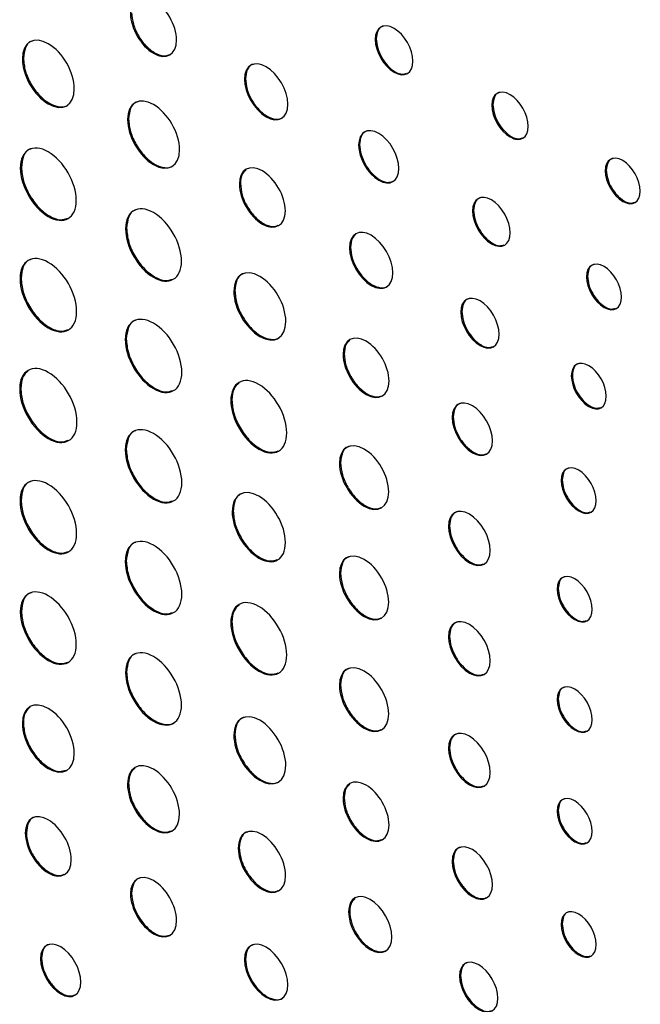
# Model space of a CAD drawing. Header units: millimetres. Extents: x 67 to 392, y 52 to 248.
# Tile 32 of 40: x 355 to 366, y 182 to 199. Entities that reach past the tile are written whole.
import ezdxf

# ---------------------------------------------------------------- set-up
doc = ezdxf.new("R2010")
doc.units = ezdxf.units.MM

msp = doc.modelspace()

# ---------------------------------------------------------------- linework, layer by layer
at = {"color": 7, "linetype": 'Continuous', "lineweight": 25}
for p, q in [((361.293, 198.668), (361.275, 198.658)), ((355.216, 198.334), (355.198, 198.324)), ((359.042, 197.983), (359.024, 197.973)), ((363.302, 197.534), (363.284, 197.524)), ((357.028, 197.288), (357.01, 197.278)), ((361.007, 196.849), (360.989, 196.838)), ((355.181, 196.455), (355.163, 196.444)), ((365.255, 196.407), (365.237, 196.397)), ((358.953, 196.177), (358.935, 196.166)), ((362.969, 195.716), (362.951, 195.706)), ((356.993, 195.409), (356.975, 195.399)), ((360.85, 195.082), (360.832, 195.071)), ((355.176, 194.549), (355.158, 194.539)), ((364.931, 194.583), (364.913, 194.573)), ((358.858, 194.332), (358.84, 194.322)), ((362.767, 193.975), (362.749, 193.965)), ((356.987, 193.503), (356.969, 193.493)), ((360.74, 193.246), (360.722, 193.236)), ((364.67, 192.877), (364.652, 192.866)), ((355.17, 192.653), (355.152, 192.643)), ((358.806, 192.453), (358.788, 192.443)), ((362.619, 192.161), (362.601, 192.151)), ((356.987, 191.604), (356.969, 191.594)), ((360.677, 191.373), (360.659, 191.363)), ((364.495, 191.078), (364.477, 191.068)), ((355.176, 190.728), (355.158, 190.718)), ((358.829, 190.541), (358.811, 190.531)), ((362.556, 190.288), (362.538, 190.278)), ((356.987, 189.682), (356.969, 189.672)), ((360.677, 189.474), (360.659, 189.464)), ((364.427, 189.209), (364.409, 189.198)), ((355.181, 188.816), (355.163, 188.805)), ((358.806, 188.632), (358.788, 188.622)), ((362.556, 188.389), (362.538, 188.379)), ((356.993, 187.77), (356.975, 187.76)), ((360.677, 187.552), (360.659, 187.542)), ((364.427, 187.31), (364.409, 187.299)), ((355.215, 186.897), (355.198, 186.886)), ((358.858, 186.693), (358.84, 186.683)), ((362.556, 186.467), (362.538, 186.457)), ((357.027, 185.851), (357.009, 185.84)), ((360.74, 185.607), (360.722, 185.597)), ((364.427, 185.388), (364.409, 185.377)), ((355.267, 185.009), (355.249, 184.999)), ((358.934, 184.75), (358.916, 184.739)), ((362.619, 184.522), (362.601, 184.512)), ((357.079, 183.963), (357.061, 183.953)), ((360.835, 183.652), (360.817, 183.642)), ((364.495, 183.439), (364.477, 183.429)), ((355.53, 182.847), (355.512, 182.837)), ((359.041, 182.831), (359.023, 182.82)), ((362.745, 182.55), (362.727, 182.539))]:
    msp.add_line(p, q, dxfattribs=at)
for points, knots in [([(357.853, 198.649), (357.853, 198.901), (357.676, 199.208), (357.457, 199.334), (357.239, 199.46), (357.061, 199.358), (357.061, 199.106)], [0, 0, 0, 0, 1, 1, 1, 2, 2, 2, 2]), ([(357.061, 199.106), (357.061, 198.853), (357.239, 198.546), (357.457, 198.42), (357.676, 198.294), (357.853, 198.396), (357.853, 198.649)], [2, 2, 2, 2, 3, 3, 3, 4, 4, 4, 4]), ([(357.079, 199.116), (357.086, 199.051), (357.098, 198.925), (357.189, 198.721), (357.319, 198.544), (357.475, 198.419), (357.624, 198.362), (357.698, 198.387), (357.73, 198.397)], [0, 0, 0, 0, 0.1753, 0.344581, 0.513874, 0.689235, 0.864442, 1, 1, 1, 1]), ([(361.924, 198.283), (361.924, 198.492), (361.778, 198.745), (361.599, 198.848), (361.42, 198.952), (361.275, 198.867), (361.275, 198.658)], [0, 0, 0, 0, 1, 1, 1, 2, 2, 2, 2]), ([(361.414, 198.886), (361.405, 198.884), (361.361, 198.878), (361.309, 198.806), (361.298, 198.715), (361.293, 198.668)], [0, 0, 0, 0, 0.109224, 0.5462465, 1, 1, 1, 1]), ([(356.093, 197.807), (356.093, 198.093), (355.893, 198.44), (355.645, 198.583), (355.398, 198.725), (355.198, 198.61), (355.198, 198.324)], [0, 0, 0, 0, 1, 1, 1, 2, 2, 2, 2]), ([(355.372, 198.629), (355.364, 198.628), (355.307, 198.619), (355.238, 198.522), (355.224, 198.398), (355.216, 198.334)], [0, 0, 0, 0, 0.079475, 0.531464, 1, 1, 1, 1]), ([(361.275, 198.658), (361.275, 198.45), (361.42, 198.196), (361.599, 198.093), (361.778, 197.99), (361.924, 198.075), (361.924, 198.283)], [2, 2, 2, 2, 3, 3, 3, 4, 4, 4, 4]), ([(361.293, 198.668), (361.298, 198.615), (361.307, 198.511), (361.382, 198.343), (361.489, 198.197), (361.616, 198.094), (361.737, 198.049), (361.796, 198.068), (361.82, 198.076)], [0, 0, 0, 0, 0.177598, 0.34882, 0.519547, 0.695963, 0.872179, 1, 1, 1, 1]), ([(355.198, 198.324), (355.198, 198.038), (355.398, 197.692), (355.645, 197.549), (355.893, 197.406), (356.093, 197.522), (356.093, 197.807)], [2, 2, 2, 2, 3, 3, 3, 4, 4, 4, 4]), ([(355.216, 198.334), (355.223, 198.261), (355.236, 198.118), (355.34, 197.888), (355.486, 197.689), (355.664, 197.544), (355.837, 197.489), (355.955, 197.496), (355.991, 197.54), (355.997, 197.547)], [0, 0, 0, 0, 0.164826, 0.323938, 0.483035, 0.647789, 0.812761, 0.971953, 1, 1, 1, 1]), ([(359.77, 197.542), (359.77, 197.78), (359.602, 198.069), (359.396, 198.188), (359.191, 198.307), (359.024, 198.21), (359.024, 197.973)], [0, 0, 0, 0, 1, 1, 1, 2, 2, 2, 2]), ([(359.176, 198.229), (359.167, 198.228), (359.119, 198.221), (359.06, 198.14), (359.048, 198.036), (359.042, 197.983)], [0, 0, 0, 0, 0.093815, 0.538986, 1, 1, 1, 1]), ([(359.024, 197.973), (359.024, 197.735), (359.191, 197.445), (359.396, 197.327), (359.602, 197.208), (359.77, 197.304), (359.77, 197.542)], [2, 2, 2, 2, 3, 3, 3, 4, 4, 4, 4]), ([(359.042, 197.983), (359.048, 197.922), (359.059, 197.803), (359.145, 197.611), (359.267, 197.445), (359.415, 197.325), (359.559, 197.278), (359.659, 197.285), (359.69, 197.323), (359.695, 197.33)], [0, 0, 0, 0, 0.164039, 0.322351, 0.48056, 0.644306, 0.80829, 0.966672, 1, 1, 1, 1]), ([(363.91, 197.163), (363.91, 197.364), (363.77, 197.608), (363.597, 197.707), (363.424, 197.807), (363.284, 197.725), (363.284, 197.524)], [0, 0, 0, 0, 1, 1, 1, 2, 2, 2, 2]), ([(363.419, 197.744), (363.411, 197.743), (363.368, 197.737), (363.317, 197.667), (363.307, 197.579), (363.302, 197.534)], [0, 0, 0, 0, 0.112666, 0.548006, 1, 1, 1, 1]), ([(357.905, 196.761), (357.905, 197.047), (357.704, 197.394), (357.457, 197.537), (357.21, 197.679), (357.01, 197.564), (357.01, 197.278)], [0, 0, 0, 0, 1, 1, 1, 2, 2, 2, 2]), ([(357.184, 197.583), (357.175, 197.582), (357.119, 197.573), (357.05, 197.476), (357.035, 197.352), (357.028, 197.288)], [0, 0, 0, 0, 0.079475, 0.531464, 1, 1, 1, 1]), ([(363.284, 197.524), (363.284, 197.323), (363.424, 197.079), (363.597, 196.979), (363.77, 196.879), (363.91, 196.961), (363.91, 197.163)], [2, 2, 2, 2, 3, 3, 3, 4, 4, 4, 4]), ([(363.302, 197.534), (363.307, 197.483), (363.316, 197.382), (363.388, 197.22), (363.491, 197.08), (363.614, 196.981), (363.73, 196.936), (363.787, 196.955), (363.81, 196.963)], [0, 0, 0, 0, 0.177936, 0.349396, 0.520335, 0.696968, 0.87364, 1, 1, 1, 1]), ([(357.01, 197.278), (357.01, 196.993), (357.21, 196.646), (357.457, 196.503), (357.704, 196.36), (357.905, 196.476), (357.905, 196.761)], [2, 2, 2, 2, 3, 3, 3, 4, 4, 4, 4]), ([(357.028, 197.288), (357.035, 197.215), (357.048, 197.072), (357.152, 196.842), (357.298, 196.643), (357.476, 196.498), (357.649, 196.443), (357.767, 196.45), (357.803, 196.495), (357.809, 196.501)], [0, 0, 0, 0, 0.164831, 0.323949, 0.483051, 0.647811, 0.812784, 0.971972, 1, 1, 1, 1]), ([(361.683, 196.438), (361.683, 196.66), (361.527, 196.931), (361.144, 197.152), (360.989, 197.061), (360.989, 196.838)], [0, 0, 0, 0, 1, 1, 2, 2, 2, 2]), ([(361.134, 197.081), (361.126, 197.08), (361.079, 197.072), (361.024, 196.996), (361.013, 196.898), (361.007, 196.849)], [0, 0, 0, 0, 0.1029, 0.54324, 1, 1, 1, 1]), ([(356.127, 195.888), (356.127, 196.196), (355.912, 196.569), (355.645, 196.723), (355.379, 196.876), (355.163, 196.752), (355.163, 196.444)], [2, 2, 2, 2, 3, 3, 3, 4, 4, 4, 4]), ([(355.347, 196.772), (355.339, 196.771), (355.279, 196.761), (355.206, 196.657), (355.19, 196.523), (355.181, 196.455)], [0, 0, 0, 0, 0.074143, 0.528801, 1, 1, 1, 1]), ([(360.989, 196.838), (360.989, 196.615), (361.144, 196.344), (361.527, 196.123), (361.683, 196.214), (361.683, 196.438)], [2, 2, 2, 2, 3, 3, 4, 4, 4, 4]), ([(361.007, 196.849), (361.012, 196.792), (361.023, 196.68), (361.103, 196.501), (361.217, 196.344), (361.353, 196.235), (361.483, 196.185), (361.546, 196.206), (361.573, 196.215)], [0, 0, 0, 0, 0.177262, 0.348051, 0.518283, 0.694051, 0.869819, 1, 1, 1, 1]), ([(365.84, 196.048), (365.84, 196.242), (365.705, 196.477), (365.539, 196.573), (365.372, 196.67), (365.237, 196.59), (365.237, 196.397)], [2, 2, 2, 2, 3, 3, 3, 4, 4, 4, 4]), ([(365.369, 196.609), (365.36, 196.608), (365.319, 196.602), (365.27, 196.535), (365.26, 196.45), (365.255, 196.407)], [0, 0, 0, 0, 0.116335, 0.549887, 1, 1, 1, 1]), ([(355.163, 196.444), (355.163, 196.137), (355.379, 195.764), (355.645, 195.61), (355.912, 195.456), (356.127, 195.58), (356.127, 195.888)], [0, 0, 0, 0, 1, 1, 1, 2, 2, 2, 2]), ([(355.181, 196.455), (355.189, 196.376), (355.203, 196.222), (355.315, 195.975), (355.473, 195.759), (355.663, 195.607), (355.847, 195.537), (355.938, 195.568), (355.979, 195.581)], [0, 0, 0, 0, 0.174312, 0.342478, 0.510633, 0.684914, 0.859228, 1, 1, 1, 1]), ([(359.727, 195.709), (359.727, 195.962), (359.55, 196.269), (359.331, 196.395), (359.113, 196.521), (358.935, 196.419), (358.935, 196.166)], [0, 0, 0, 0, 1, 1, 1, 2, 2, 2, 2]), ([(359.052, 196.414), (359.027, 196.392), (358.967, 196.34), (358.958, 196.236), (358.953, 196.177)], [0, 0, 0, 0, 0.436225, 1, 1, 1, 1]), ([(365.237, 196.397), (365.237, 196.203), (365.372, 195.967), (365.539, 195.871), (365.705, 195.775), (365.84, 195.854), (365.84, 196.048)], [0, 0, 0, 0, 1, 1, 1, 2, 2, 2, 2]), ([(365.255, 196.407), (365.26, 196.357), (365.269, 196.26), (365.338, 196.104), (365.437, 195.969), (365.556, 195.873), (365.667, 195.83), (365.722, 195.848), (365.744, 195.856)], [0, 0, 0, 0, 0.178236, 0.349985, 0.521204, 0.698122, 0.875084, 1, 1, 1, 1]), ([(358.935, 196.166), (358.935, 195.914), (359.113, 195.607), (359.331, 195.481), (359.55, 195.355), (359.727, 195.457), (359.727, 195.709)], [2, 2, 2, 2, 3, 3, 3, 4, 4, 4, 4]), ([(358.953, 196.177), (358.959, 196.112), (358.971, 195.986), (359.063, 195.782), (359.193, 195.605), (359.349, 195.48), (359.498, 195.424), (359.572, 195.448), (359.604, 195.459)], [0, 0, 0, 0, 0.175214, 0.344484, 0.513812, 0.68919, 0.864333, 1, 1, 1, 1]), ([(363.6, 195.331), (363.6, 195.539), (363.454, 195.792), (363.275, 195.896), (363.096, 195.999), (362.951, 195.914), (362.951, 195.706)], [0, 0, 0, 0, 1, 1, 1, 2, 2, 2, 2]), ([(363.09, 195.933), (363.081, 195.932), (363.037, 195.925), (362.985, 195.854), (362.974, 195.762), (362.969, 195.716)], [0, 0, 0, 0, 0.1094234, 0.5463937, 1, 1, 1, 1]), ([(357.939, 194.842), (357.939, 195.15), (357.723, 195.523), (357.457, 195.677), (357.191, 195.831), (356.975, 195.706), (356.975, 195.399)], [2, 2, 2, 2, 3, 3, 3, 4, 4, 4, 4]), ([(357.159, 195.726), (357.151, 195.725), (357.09, 195.715), (357.017, 195.611), (357.001, 195.477), (356.993, 195.409)], [0, 0, 0, 0, 0.074066, 0.528772, 1, 1, 1, 1]), ([(362.969, 195.716), (362.974, 195.663), (362.984, 195.558), (363.059, 195.391), (363.165, 195.245), (363.293, 195.142), (363.413, 195.096), (363.472, 195.116), (363.497, 195.124)], [0, 0, 0, 0, 0.177715, 0.348917, 0.519501, 0.695614, 0.872046, 1, 1, 1, 1]), ([(362.951, 195.706), (362.951, 195.497), (363.096, 195.244), (363.275, 195.141), (363.454, 195.037), (363.6, 195.122), (363.6, 195.331)], [2, 2, 2, 2, 3, 3, 3, 4, 4, 4, 4]), ([(356.975, 195.399), (356.975, 195.091), (357.191, 194.718), (357.457, 194.564), (357.723, 194.41), (357.939, 194.535), (357.939, 194.842)], [0, 0, 0, 0, 1, 1, 1, 2, 2, 2, 2]), ([(356.993, 195.409), (357.001, 195.33), (357.015, 195.176), (357.127, 194.929), (357.285, 194.713), (357.474, 194.561), (357.658, 194.491), (357.75, 194.522), (357.791, 194.535)], [0, 0, 0, 0, 0.174308, 0.342478, 0.51064, 0.684924, 0.859232, 1, 1, 1, 1]), ([(361.578, 194.641), (361.578, 194.879), (361.411, 195.168), (361.205, 195.287), (361, 195.405), (360.832, 195.309), (360.832, 195.071)], [0, 0, 0, 0, 1, 1, 1, 2, 2, 2, 2]), ([(360.943, 195.304), (360.919, 195.283), (360.863, 195.235), (360.855, 195.137), (360.85, 195.082)], [0, 0, 0, 0, 0.432377, 1, 1, 1, 1]), ([(360.832, 195.071), (360.832, 194.834), (361, 194.544), (361.205, 194.425), (361.411, 194.307), (361.578, 194.403), (361.578, 194.641)], [2, 2, 2, 2, 3, 3, 3, 4, 4, 4, 4]), ([(360.85, 195.082), (360.856, 195.021), (360.867, 194.902), (360.954, 194.71), (361.075, 194.544), (361.224, 194.423), (361.368, 194.377), (361.467, 194.383), (361.498, 194.422), (361.504, 194.429)], [0, 0, 0, 0, 0.163935, 0.322284, 0.480611, 0.644445, 0.80828, 0.966623, 1, 1, 1, 1]), ([(356.133, 193.976), (356.133, 194.287), (355.915, 194.665), (355.645, 194.82), (355.376, 194.976), (355.158, 194.85), (355.158, 194.539)], [2, 2, 2, 2, 3, 3, 3, 4, 4, 4, 4]), ([(355.343, 194.87), (355.335, 194.868), (355.274, 194.859), (355.2, 194.754), (355.184, 194.618), (355.176, 194.549)], [0, 0, 0, 0, 0.073277, 0.528453, 1, 1, 1, 1]), ([(359.735, 193.805), (359.735, 194.091), (359.535, 194.438), (359.287, 194.58), (359.04, 194.723), (358.84, 194.607), (358.84, 194.322)], [0, 0, 0, 0, 1, 1, 1, 2, 2, 2, 2]), ([(365.517, 194.224), (365.517, 194.418), (365.381, 194.653), (365.215, 194.75), (365.049, 194.846), (364.913, 194.767), (364.913, 194.573)], [2, 2, 2, 2, 3, 3, 3, 4, 4, 4, 4]), ([(365.045, 194.786), (365.037, 194.784), (364.995, 194.778), (364.946, 194.711), (364.936, 194.626), (364.931, 194.583)], [0, 0, 0, 0, 0.116031, 0.549822, 1, 1, 1, 1]), ([(355.158, 194.539), (355.158, 194.228), (355.376, 193.85), (355.645, 193.694), (355.915, 193.538), (356.133, 193.664), (356.133, 193.976)], [0, 0, 0, 0, 1, 1, 1, 2, 2, 2, 2]), ([(355.176, 194.549), (355.183, 194.47), (355.198, 194.314), (355.311, 194.063), (355.47, 193.845), (355.663, 193.691), (355.849, 193.62), (355.942, 193.651), (355.983, 193.665)], [0, 0, 0, 0, 0.174256, 0.342394, 0.510517, 0.684741, 0.858994, 1, 1, 1, 1]), ([(359.014, 194.627), (359.006, 194.626), (358.949, 194.617), (358.881, 194.52), (358.866, 194.396), (358.858, 194.332)], [0, 0, 0, 0, 0.079219, 0.531457, 1, 1, 1, 1]), ([(364.913, 194.573), (364.913, 194.379), (365.049, 194.143), (365.215, 194.047), (365.381, 193.951), (365.517, 194.03), (365.517, 194.224)], [0, 0, 0, 0, 1, 1, 1, 2, 2, 2, 2]), ([(364.931, 194.583), (364.936, 194.534), (364.945, 194.436), (365.015, 194.281), (365.114, 194.145), (365.232, 194.05), (365.344, 194.007), (365.398, 194.025), (365.42, 194.032)], [0, 0, 0, 0, 0.178356, 0.350138, 0.521291, 0.697945, 0.874822, 1, 1, 1, 1]), ([(358.84, 194.322), (358.84, 194.036), (359.04, 193.69), (359.287, 193.547), (359.535, 193.404), (359.735, 193.52), (359.735, 193.805)], [2, 2, 2, 2, 3, 3, 3, 4, 4, 4, 4]), ([(358.858, 194.332), (358.865, 194.26), (358.878, 194.116), (358.982, 193.886), (359.128, 193.687), (359.306, 193.542), (359.479, 193.487), (359.597, 193.494), (359.633, 193.538), (359.639, 193.545)], [0, 0, 0, 0, 0.1649237, 0.3240879, 0.4832096, 0.647983, 0.8128965, 0.9720759, 1, 1, 1, 1]), ([(363.409, 193.584), (363.409, 193.796), (363.262, 194.053), (362.897, 194.263), (362.749, 194.177), (362.749, 193.965)], [0, 0, 0, 0, 1, 1, 2, 2, 2, 2]), ([(362.89, 194.196), (362.881, 194.195), (362.836, 194.188), (362.783, 194.115), (362.773, 194.022), (362.767, 193.975)], [0, 0, 0, 0, 0.107184, 0.545271, 1, 1, 1, 1]), ([(357.945, 192.93), (357.945, 193.241), (357.727, 193.619), (357.457, 193.774), (357.188, 193.93), (356.969, 193.804), (356.969, 193.493)], [2, 2, 2, 2, 3, 3, 3, 4, 4, 4, 4]), ([(362.749, 193.965), (362.749, 193.753), (362.897, 193.495), (363.262, 193.285), (363.409, 193.371), (363.409, 193.584)], [2, 2, 2, 2, 3, 3, 4, 4, 4, 4]), ([(362.767, 193.975), (362.772, 193.921), (362.782, 193.815), (362.858, 193.644), (362.967, 193.496), (363.097, 193.391), (363.219, 193.344), (363.279, 193.364), (363.305, 193.373)], [0, 0, 0, 0, 0.177515, 0.348676, 0.519351, 0.695609, 0.871801, 1, 1, 1, 1]), ([(357.155, 193.824), (357.147, 193.823), (357.086, 193.813), (357.012, 193.708), (356.996, 193.572), (356.987, 193.503)], [0, 0, 0, 0, 0.073277, 0.528453, 1, 1, 1, 1]), ([(361.514, 192.779), (361.514, 193.031), (361.337, 193.338), (361.118, 193.464), (360.899, 193.59), (360.722, 193.488), (360.722, 193.236)], [0, 0, 0, 0, 1, 1, 1, 2, 2, 2, 2]), ([(356.969, 193.493), (356.969, 193.182), (357.188, 192.804), (357.457, 192.648), (357.727, 192.492), (357.945, 192.619), (357.945, 192.93)], [0, 0, 0, 0, 1, 1, 1, 2, 2, 2, 2]), ([(356.987, 193.503), (356.995, 193.424), (357.01, 193.268), (357.122, 193.017), (357.282, 192.799), (357.474, 192.645), (357.661, 192.575), (357.753, 192.605), (357.795, 192.619)], [0, 0, 0, 0, 0.1742563, 0.3423941, 0.5105172, 0.6847405, 0.8589941, 1, 1, 1, 1]), ([(360.839, 193.483), (360.813, 193.461), (360.754, 193.41), (360.745, 193.305), (360.74, 193.246)], [0, 0, 0, 0, 0.436324, 1, 1, 1, 1]), ([(360.722, 193.236), (360.722, 192.983), (360.899, 192.676), (361.118, 192.55), (361.337, 192.424), (361.514, 192.526), (361.514, 192.779)], [2, 2, 2, 2, 3, 3, 3, 4, 4, 4, 4]), ([(360.74, 193.246), (360.746, 193.181), (360.758, 193.055), (360.85, 192.851), (360.979, 192.674), (361.135, 192.549), (361.285, 192.493), (361.359, 192.517), (361.391, 192.527)], [0, 0, 0, 0, 0.175331, 0.34458, 0.513856, 0.689253, 0.864561, 1, 1, 1, 1]), ([(356.139, 192.073), (356.139, 192.388), (355.918, 192.77), (355.645, 192.928), (355.373, 193.085), (355.152, 192.958), (355.152, 192.643)], [2, 2, 2, 2, 3, 3, 3, 4, 4, 4, 4]), ([(365.255, 192.518), (365.255, 192.712), (365.12, 192.947), (364.954, 193.043), (364.787, 193.139), (364.652, 193.06), (364.652, 192.866)], [2, 2, 2, 2, 3, 3, 3, 4, 4, 4, 4]), ([(364.784, 193.079), (364.775, 193.078), (364.733, 193.072), (364.685, 193.005), (364.675, 192.92), (364.67, 192.877)], [0, 0, 0, 0, 0.115881, 0.549648, 1, 1, 1, 1]), ([(355.298, 192.954), (355.264, 192.925), (355.188, 192.86), (355.176, 192.727), (355.17, 192.653)], [0, 0, 0, 0, 0.448055, 1, 1, 1, 1]), ([(359.752, 191.886), (359.752, 192.194), (359.537, 192.567), (359.004, 192.875), (358.788, 192.75), (358.788, 192.443)], [0, 0, 0, 0, 1, 1, 2, 2, 2, 2]), ([(364.652, 192.866), (364.652, 192.673), (364.787, 192.437), (364.954, 192.341), (365.12, 192.245), (365.255, 192.324), (365.255, 192.518)], [0, 0, 0, 0, 1, 1, 1, 2, 2, 2, 2]), ([(364.67, 192.877), (364.674, 192.827), (364.684, 192.73), (364.753, 192.574), (364.852, 192.438), (364.971, 192.343), (365.082, 192.3), (365.136, 192.318), (365.159, 192.326)], [0, 0, 0, 0, 0.178196, 0.350028, 0.52137, 0.698333, 0.87506, 1, 1, 1, 1]), ([(358.931, 192.746), (358.898, 192.718), (358.824, 192.654), (358.813, 192.525), (358.806, 192.453)], [0, 0, 0, 0, 0.446973, 1, 1, 1, 1]), ([(355.152, 192.643), (355.152, 192.328), (355.373, 191.946), (355.645, 191.788), (355.918, 191.631), (356.139, 191.758), (356.139, 192.073)], [0, 0, 0, 0, 1, 1, 1, 2, 2, 2, 2]), ([(355.17, 192.653), (355.178, 192.573), (355.192, 192.415), (355.307, 192.162), (355.468, 191.941), (355.663, 191.785), (355.851, 191.714), (355.945, 191.745), (355.987, 191.759)], [0, 0, 0, 0, 0.174221, 0.342311, 0.51038, 0.684544, 0.85875, 1, 1, 1, 1]), ([(358.788, 192.443), (358.788, 192.135), (359.004, 191.762), (359.537, 191.454), (359.752, 191.579), (359.752, 191.886)], [2, 2, 2, 2, 3, 3, 4, 4, 4, 4]), ([(358.806, 192.453), (358.814, 192.375), (358.828, 192.22), (358.94, 191.973), (359.098, 191.757), (359.288, 191.605), (359.472, 191.535), (359.563, 191.566), (359.604, 191.579)], [0, 0, 0, 0, 0.174302, 0.342523, 0.510732, 0.685048, 0.859364, 1, 1, 1, 1]), ([(363.296, 191.75), (363.296, 191.973), (363.14, 192.244), (362.948, 192.355), (362.757, 192.465), (362.601, 192.374), (362.601, 192.151)], [0, 0, 0, 0, 1, 1, 1, 2, 2, 2, 2]), ([(362.747, 192.394), (362.738, 192.392), (362.691, 192.385), (362.636, 192.308), (362.625, 192.211), (362.619, 192.161)], [0, 0, 0, 0, 0.103392, 0.543213, 1, 1, 1, 1]), ([(362.601, 192.151), (362.601, 191.927), (362.757, 191.657), (362.948, 191.546), (363.14, 191.436), (363.296, 191.527), (363.296, 191.75)], [2, 2, 2, 2, 3, 3, 3, 4, 4, 4, 4]), ([(362.619, 192.161), (362.625, 192.104), (362.635, 191.992), (362.715, 191.813), (362.829, 191.657), (362.966, 191.547), (363.095, 191.498), (363.159, 191.519), (363.186, 191.528)], [0, 0, 0, 0, 0.1772026, 0.3478601, 0.5179757, 0.6937494, 0.869725, 1, 1, 1, 1]), ([(357.945, 191.031), (357.945, 191.342), (357.727, 191.72), (357.457, 191.875), (357.188, 192.031), (356.969, 191.905), (356.969, 191.594)], [2, 2, 2, 2, 3, 3, 3, 4, 4, 4, 4]), ([(357.155, 191.925), (357.147, 191.924), (357.086, 191.914), (357.012, 191.809), (356.996, 191.673), (356.987, 191.604)], [0, 0, 0, 0, 0.073261, 0.528471, 1, 1, 1, 1]), ([(361.508, 190.873), (361.508, 191.143), (361.318, 191.473), (361.084, 191.608), (360.849, 191.743), (360.659, 191.633), (360.659, 191.363)], [0, 0, 0, 0, 1, 1, 1, 2, 2, 2, 2]), ([(360.826, 191.653), (360.818, 191.652), (360.764, 191.643), (360.698, 191.552), (360.684, 191.433), (360.677, 191.373)], [0, 0, 0, 0, 0.083281, 0.533644, 1, 1, 1, 1]), ([(356.969, 191.594), (356.969, 191.283), (357.188, 190.905), (357.457, 190.749), (357.727, 190.593), (357.945, 190.72), (357.945, 191.031)], [0, 0, 0, 0, 1, 1, 1, 2, 2, 2, 2]), ([(356.987, 191.604), (356.995, 191.525), (357.01, 191.369), (357.122, 191.118), (357.282, 190.9), (357.474, 190.746), (357.661, 190.676), (357.753, 190.706), (357.795, 190.72)], [0, 0, 0, 0, 0.174261, 0.34241, 0.51054, 0.684763, 0.859016, 1, 1, 1, 1]), ([(360.659, 191.363), (360.659, 191.092), (360.849, 190.763), (361.084, 190.627), (361.318, 190.492), (361.508, 190.602), (361.508, 190.873)], [2, 2, 2, 2, 3, 3, 3, 4, 4, 4, 4]), ([(360.677, 191.373), (360.684, 191.304), (360.697, 191.168), (360.795, 190.95), (360.934, 190.76), (361.101, 190.626), (361.262, 190.565), (361.342, 190.591), (361.377, 190.603)], [0, 0, 0, 0, 0.174946, 0.343798, 0.512598, 0.687386, 0.862336, 1, 1, 1, 1]), ([(365.081, 190.719), (365.081, 190.913), (364.946, 191.149), (364.779, 191.245), (364.613, 191.341), (364.477, 191.262), (364.477, 191.068)], [2, 2, 2, 2, 3, 3, 3, 4, 4, 4, 4]), ([(356.133, 190.155), (356.133, 190.466), (355.915, 190.844), (355.645, 190.999), (355.376, 191.155), (355.158, 191.029), (355.158, 190.718)], [2, 2, 2, 2, 3, 3, 3, 4, 4, 4, 4]), ([(364.609, 191.281), (364.601, 191.279), (364.559, 191.273), (364.51, 191.206), (364.5, 191.121), (364.495, 191.078)], [0, 0, 0, 0, 0.116127, 0.549856, 1, 1, 1, 1]), ([(355.343, 191.049), (355.335, 191.048), (355.274, 191.038), (355.2, 190.933), (355.184, 190.797), (355.176, 190.728)], [0, 0, 0, 0, 0.073347, 0.528497, 1, 1, 1, 1]), ([(364.477, 191.068), (364.477, 190.874), (364.613, 190.639), (364.779, 190.543), (364.946, 190.446), (365.081, 190.526), (365.081, 190.719)], [0, 0, 0, 0, 1, 1, 1, 2, 2, 2, 2]), ([(364.495, 191.078), (364.5, 191.029), (364.509, 190.931), (364.579, 190.776), (364.678, 190.64), (364.796, 190.545), (364.908, 190.502), (364.962, 190.52), (364.984, 190.527)], [0, 0, 0, 0, 0.1782319, 0.3499855, 0.5212079, 0.6979945, 0.8749393, 1, 1, 1, 1]), ([(359.729, 190.001), (359.729, 190.295), (359.524, 190.651), (359.27, 190.798), (359.017, 190.944), (358.811, 190.824), (358.811, 190.531)], [0, 0, 0, 0, 1, 1, 1, 2, 2, 2, 2]), ([(358.989, 190.845), (358.981, 190.844), (358.922, 190.834), (358.852, 190.734), (358.837, 190.606), (358.829, 190.541)], [0, 0, 0, 0, 0.079693, 0.531485, 1, 1, 1, 1]), ([(355.158, 190.718), (355.158, 190.407), (355.376, 190.029), (355.645, 189.873), (355.915, 189.717), (356.133, 189.844), (356.133, 190.155)], [0, 0, 0, 0, 1, 1, 1, 2, 2, 2, 2]), ([(355.176, 190.728), (355.183, 190.649), (355.198, 190.493), (355.311, 190.242), (355.47, 190.024), (355.663, 189.87), (355.849, 189.8), (355.942, 189.83), (355.983, 189.844)], [0, 0, 0, 0, 0.174256, 0.342394, 0.510517, 0.684741, 0.858994, 1, 1, 1, 1]), ([(358.811, 190.531), (358.811, 190.236), (359.017, 189.879), (359.27, 189.733), (359.524, 189.586), (359.729, 189.706), (359.729, 190.001)], [2, 2, 2, 2, 3, 3, 3, 4, 4, 4, 4]), ([(358.829, 190.541), (358.836, 190.466), (358.85, 190.318), (358.956, 190.082), (359.107, 189.876), (359.288, 189.731), (359.462, 189.665), (359.549, 189.694), (359.587, 189.707)], [0, 0, 0, 0, 0.175178, 0.344017, 0.512551, 0.686995, 0.861428, 1, 1, 1, 1]), ([(363.256, 189.864), (363.256, 190.094), (363.095, 190.374), (362.897, 190.488), (362.699, 190.603), (362.538, 190.508), (362.538, 190.278)], [0, 0, 0, 0, 1, 1, 1, 2, 2, 2, 2]), ([(362.687, 190.528), (362.678, 190.527), (362.631, 190.519), (362.574, 190.44), (362.562, 190.34), (362.556, 190.288)], [0, 0, 0, 0, 0.100542, 0.541833, 1, 1, 1, 1]), ([(362.556, 190.288), (362.562, 190.23), (362.573, 190.114), (362.655, 189.929), (362.773, 189.767), (362.914, 189.654), (363.049, 189.603), (363.114, 189.625), (363.142, 189.634)], [0, 0, 0, 0, 0.177082, 0.347547, 0.51749, 0.693248, 0.868996, 1, 1, 1, 1]), ([(362.538, 190.278), (362.538, 190.047), (362.699, 189.768), (362.897, 189.653), (363.095, 189.539), (363.256, 189.633), (363.256, 189.864)], [2, 2, 2, 2, 3, 3, 3, 4, 4, 4, 4]), ([(357.945, 189.109), (357.945, 189.42), (357.727, 189.798), (357.457, 189.953), (357.188, 190.109), (356.969, 189.983), (356.969, 189.672)], [2, 2, 2, 2, 3, 3, 3, 4, 4, 4, 4]), ([(357.155, 190.003), (357.147, 190.002), (357.086, 189.992), (357.012, 189.887), (356.996, 189.751), (356.987, 189.682)], [0, 0, 0, 0, 0.073347, 0.528497, 1, 1, 1, 1]), ([(361.508, 188.974), (361.508, 189.244), (361.318, 189.574), (361.083, 189.709), (360.849, 189.844), (360.659, 189.734), (360.659, 189.464)], [0, 0, 0, 0, 1, 1, 1, 2, 2, 2, 2]), ([(356.969, 189.672), (356.969, 189.361), (357.188, 188.983), (357.457, 188.827), (357.727, 188.672), (357.945, 188.798), (357.945, 189.109)], [0, 0, 0, 0, 1, 1, 1, 2, 2, 2, 2]), ([(356.987, 189.682), (356.995, 189.603), (357.01, 189.447), (357.122, 189.196), (357.282, 188.978), (357.474, 188.824), (357.661, 188.754), (357.753, 188.784), (357.795, 188.798)], [0, 0, 0, 0, 0.174256, 0.342394, 0.510517, 0.684741, 0.858994, 1, 1, 1, 1]), ([(360.826, 189.754), (360.818, 189.753), (360.764, 189.744), (360.698, 189.653), (360.684, 189.534), (360.677, 189.474)], [0, 0, 0, 0, 0.0833379, 0.5336791, 1, 1, 1, 1]), ([(360.659, 189.464), (360.659, 189.193), (360.849, 188.864), (361.083, 188.728), (361.318, 188.593), (361.508, 188.703), (361.508, 188.974)], [2, 2, 2, 2, 3, 3, 3, 4, 4, 4, 4]), ([(360.677, 189.474), (360.684, 189.405), (360.697, 189.269), (360.795, 189.051), (360.934, 188.861), (361.101, 188.727), (361.262, 188.666), (361.342, 188.692), (361.377, 188.704)], [0, 0, 0, 0, 0.174966, 0.34382, 0.512604, 0.687356, 0.862326, 1, 1, 1, 1]), ([(365.012, 188.85), (365.012, 189.044), (364.877, 189.279), (364.71, 189.375), (364.544, 189.471), (364.409, 189.392), (364.409, 189.198)], [2, 2, 2, 2, 3, 3, 3, 4, 4, 4, 4]), ([(364.541, 189.411), (364.532, 189.41), (364.49, 189.404), (364.442, 189.337), (364.432, 189.252), (364.427, 189.209)], [0, 0, 0, 0, 0.116298, 0.549927, 1, 1, 1, 1]), ([(356.127, 188.249), (356.127, 188.557), (355.911, 188.93), (355.645, 189.084), (355.379, 189.238), (355.163, 189.113), (355.163, 188.805)], [2, 2, 2, 2, 3, 3, 3, 4, 4, 4, 4]), ([(355.347, 189.133), (355.339, 189.132), (355.278, 189.122), (355.205, 189.018), (355.189, 188.884), (355.181, 188.816)], [0, 0, 0, 0, 0.074257, 0.52887, 1, 1, 1, 1]), ([(364.409, 189.198), (364.409, 189.004), (364.544, 188.769), (364.71, 188.673), (364.877, 188.577), (365.012, 188.656), (365.012, 188.85)], [0, 0, 0, 0, 1, 1, 1, 2, 2, 2, 2]), ([(364.427, 189.209), (364.431, 189.159), (364.44, 189.062), (364.51, 188.906), (364.609, 188.77), (364.728, 188.675), (364.839, 188.632), (364.893, 188.65), (364.916, 188.658)], [0, 0, 0, 0, 0.178318, 0.350047, 0.521167, 0.697877, 0.874893, 1, 1, 1, 1]), ([(359.752, 188.065), (359.752, 188.373), (359.537, 188.746), (359.004, 189.054), (358.788, 188.929), (358.788, 188.622)], [0, 0, 0, 0, 1, 1, 2, 2, 2, 2]), ([(355.163, 188.805), (355.163, 188.498), (355.379, 188.125), (355.645, 187.971), (355.911, 187.817), (356.127, 187.942), (356.127, 188.249)], [0, 0, 0, 0, 1, 1, 1, 2, 2, 2, 2]), ([(355.181, 188.816), (355.188, 188.737), (355.203, 188.583), (355.315, 188.336), (355.472, 188.12), (355.662, 187.968), (355.846, 187.898), (355.938, 187.929), (355.979, 187.942)], [0, 0, 0, 0, 0.174253, 0.342406, 0.510588, 0.68492, 0.859221, 1, 1, 1, 1]), ([(358.931, 188.925), (358.898, 188.897), (358.824, 188.833), (358.813, 188.704), (358.806, 188.632)], [0, 0, 0, 0, 0.446991, 1, 1, 1, 1]), ([(358.788, 188.622), (358.788, 188.314), (359.004, 187.941), (359.537, 187.633), (359.752, 187.758), (359.752, 188.065)], [2, 2, 2, 2, 3, 3, 4, 4, 4, 4]), ([(358.806, 188.632), (358.814, 188.554), (358.828, 188.399), (358.94, 188.152), (359.098, 187.936), (359.288, 187.784), (359.472, 187.714), (359.563, 187.745), (359.604, 187.759)], [0, 0, 0, 0, 0.174297, 0.342507, 0.510709, 0.685025, 0.859342, 1, 1, 1, 1]), ([(363.256, 187.965), (363.256, 188.195), (363.095, 188.475), (362.897, 188.589), (362.699, 188.704), (362.538, 188.609), (362.538, 188.379)], [0, 0, 0, 0, 1, 1, 1, 2, 2, 2, 2]), ([(362.687, 188.629), (362.678, 188.628), (362.631, 188.62), (362.574, 188.541), (362.562, 188.441), (362.556, 188.389)], [0, 0, 0, 0, 0.1005077, 0.5418389, 1, 1, 1, 1]), ([(362.538, 188.379), (362.538, 188.148), (362.699, 187.869), (362.897, 187.754), (363.095, 187.64), (363.256, 187.734), (363.256, 187.965)], [2, 2, 2, 2, 3, 3, 3, 4, 4, 4, 4]), ([(362.556, 188.389), (362.562, 188.331), (362.573, 188.215), (362.655, 188.03), (362.773, 187.868), (362.914, 187.755), (363.049, 187.704), (363.114, 187.726), (363.142, 187.735)], [0, 0, 0, 0, 0.177104, 0.347568, 0.517502, 0.693255, 0.868997, 1, 1, 1, 1]), ([(357.939, 187.203), (357.939, 187.511), (357.723, 187.884), (357.457, 188.038), (357.19, 188.192), (356.975, 188.067), (356.975, 187.76)], [2, 2, 2, 2, 3, 3, 3, 4, 4, 4, 4]), ([(357.159, 188.087), (357.15, 188.086), (357.09, 188.076), (357.017, 187.972), (357.001, 187.838), (356.993, 187.77)], [0, 0, 0, 0, 0.074231, 0.528861, 1, 1, 1, 1]), ([(361.508, 187.052), (361.508, 187.322), (361.318, 187.652), (361.084, 187.787), (360.849, 187.922), (360.659, 187.813), (360.659, 187.542)], [0, 0, 0, 0, 1, 1, 1, 2, 2, 2, 2]), ([(356.975, 187.76), (356.975, 187.452), (357.19, 187.079), (357.457, 186.925), (357.723, 186.771), (357.939, 186.896), (357.939, 187.203)], [0, 0, 0, 0, 1, 1, 1, 2, 2, 2, 2]), ([(356.993, 187.77), (357, 187.691), (357.015, 187.537), (357.126, 187.289), (357.284, 187.075), (357.476, 186.919), (357.662, 186.86), (357.788, 186.866), (357.827, 186.914), (357.832, 186.921)], [0, 0, 0, 0, 0.165198, 0.324615, 0.484056, 0.649316, 0.81458, 0.974017, 1, 1, 1, 1]), ([(360.826, 187.832), (360.818, 187.831), (360.764, 187.822), (360.698, 187.731), (360.684, 187.612), (360.677, 187.552)], [0, 0, 0, 0, 0.083296, 0.533662, 1, 1, 1, 1]), ([(360.659, 187.542), (360.659, 187.271), (360.849, 186.942), (361.084, 186.807), (361.318, 186.671), (361.508, 186.781), (361.508, 187.052)], [2, 2, 2, 2, 3, 3, 3, 4, 4, 4, 4]), ([(360.677, 187.552), (360.684, 187.483), (360.697, 187.347), (360.795, 187.129), (360.934, 186.939), (361.101, 186.805), (361.262, 186.744), (361.342, 186.771), (361.377, 186.782)], [0, 0, 0, 0, 0.174946, 0.343798, 0.512598, 0.687386, 0.862336, 1, 1, 1, 1]), ([(365.012, 186.951), (365.012, 187.145), (364.877, 187.38), (364.71, 187.476), (364.544, 187.572), (364.409, 187.493), (364.409, 187.299)], [2, 2, 2, 2, 3, 3, 3, 4, 4, 4, 4]), ([(364.541, 187.512), (364.532, 187.511), (364.49, 187.504), (364.442, 187.438), (364.432, 187.353), (364.427, 187.31)], [0, 0, 0, 0, 0.116261, 0.549936, 1, 1, 1, 1]), ([(356.093, 186.37), (356.093, 186.655), (355.892, 187.002), (355.645, 187.144), (355.398, 187.287), (355.198, 187.171), (355.198, 186.886)], [2, 2, 2, 2, 3, 3, 3, 4, 4, 4, 4]), ([(364.409, 187.299), (364.409, 187.105), (364.544, 186.87), (364.71, 186.774), (364.877, 186.678), (365.012, 186.757), (365.012, 186.951)], [0, 0, 0, 0, 1, 1, 1, 2, 2, 2, 2]), ([(364.427, 187.31), (364.431, 187.26), (364.44, 187.163), (364.51, 187.007), (364.609, 186.871), (364.728, 186.776), (364.839, 186.733), (364.893, 186.751), (364.916, 186.759)], [0, 0, 0, 0, 0.178326, 0.350053, 0.521168, 0.697875, 0.874889, 1, 1, 1, 1]), ([(355.33, 187.167), (355.3, 187.141), (355.232, 187.083), (355.221, 186.963), (355.215, 186.897)], [0, 0, 0, 0, 0.443293, 1, 1, 1, 1]), ([(359.735, 186.166), (359.735, 186.452), (359.534, 186.799), (359.287, 186.941), (359.04, 187.084), (358.84, 186.968), (358.84, 186.683)], [0, 0, 0, 0, 1, 1, 1, 2, 2, 2, 2]), ([(355.215, 186.897), (355.222, 186.824), (355.236, 186.68), (355.339, 186.451), (355.486, 186.25), (355.662, 186.109), (355.832, 186.045), (355.917, 186.073), (355.954, 186.085)], [0, 0, 0, 0, 0.174669, 0.34328, 0.511873, 0.686474, 0.861029, 1, 1, 1, 1]), ([(359.014, 186.988), (359.005, 186.987), (358.949, 186.978), (358.88, 186.881), (358.865, 186.757), (358.858, 186.693)], [0, 0, 0, 0, 0.079315, 0.531483, 1, 1, 1, 1]), ([(355.198, 186.886), (355.198, 186.601), (355.398, 186.254), (355.645, 186.111), (355.892, 185.968), (356.093, 186.084), (356.093, 186.37)], [0, 0, 0, 0, 1, 1, 1, 2, 2, 2, 2]), ([(363.256, 186.043), (363.256, 186.274), (363.095, 186.553), (362.897, 186.667), (362.699, 186.782), (362.538, 186.688), (362.538, 186.457)], [0, 0, 0, 0, 1, 1, 1, 2, 2, 2, 2]), ([(358.84, 186.683), (358.84, 186.397), (359.04, 186.051), (359.287, 185.908), (359.534, 185.765), (359.735, 185.881), (359.735, 186.166)], [2, 2, 2, 2, 3, 3, 3, 4, 4, 4, 4]), ([(358.858, 186.693), (358.865, 186.62), (358.878, 186.477), (358.982, 186.247), (359.128, 186.048), (359.306, 185.903), (359.479, 185.848), (359.597, 185.855), (359.633, 185.899), (359.638, 185.906)], [0, 0, 0, 0, 0.164871, 0.32401, 0.483123, 0.64788, 0.81282, 0.972, 1, 1, 1, 1]), ([(362.687, 186.707), (362.678, 186.706), (362.631, 186.698), (362.574, 186.619), (362.562, 186.519), (362.556, 186.467)], [0, 0, 0, 0, 0.100508, 0.541839, 1, 1, 1, 1]), ([(362.538, 186.457), (362.538, 186.226), (362.699, 185.947), (362.897, 185.833), (363.095, 185.718), (363.256, 185.812), (363.256, 186.043)], [2, 2, 2, 2, 3, 3, 3, 4, 4, 4, 4]), ([(362.556, 186.467), (362.562, 186.409), (362.573, 186.293), (362.655, 186.108), (362.773, 185.947), (362.914, 185.833), (363.049, 185.782), (363.114, 185.804), (363.142, 185.813)], [0, 0, 0, 0, 0.177109, 0.347583, 0.517523, 0.693275, 0.869017, 1, 1, 1, 1]), ([(357.904, 185.324), (357.904, 185.609), (357.704, 185.956), (357.457, 186.099), (357.21, 186.241), (357.009, 186.126), (357.009, 185.84)], [2, 2, 2, 2, 3, 3, 3, 4, 4, 4, 4]), ([(357.142, 186.121), (357.111, 186.095), (357.043, 186.037), (357.033, 185.917), (357.027, 185.851)], [0, 0, 0, 0, 0.4433077, 1, 1, 1, 1]), ([(361.513, 185.139), (361.513, 185.392), (361.336, 185.699), (361.118, 185.825), (360.899, 185.951), (360.722, 185.849), (360.722, 185.597)], [0, 0, 0, 0, 1, 1, 1, 2, 2, 2, 2]), ([(357.009, 185.84), (357.009, 185.555), (357.21, 185.208), (357.457, 185.065), (357.704, 184.923), (357.904, 185.038), (357.904, 185.324)], [0, 0, 0, 0, 1, 1, 1, 2, 2, 2, 2]), ([(357.027, 185.851), (357.034, 185.778), (357.048, 185.635), (357.151, 185.405), (357.298, 185.205), (357.474, 185.063), (357.644, 184.999), (357.729, 185.027), (357.766, 185.039)], [0, 0, 0, 0, 0.174667, 0.343274, 0.511862, 0.686459, 0.861014, 1, 1, 1, 1]), ([(360.839, 185.844), (360.813, 185.822), (360.754, 185.771), (360.745, 185.666), (360.74, 185.607)], [0, 0, 0, 0, 0.436152, 1, 1, 1, 1]), ([(360.722, 185.597), (360.722, 185.344), (360.899, 185.037), (361.118, 184.911), (361.336, 184.785), (361.513, 184.887), (361.513, 185.139)], [2, 2, 2, 2, 3, 3, 3, 4, 4, 4, 4]), ([(360.74, 185.607), (360.746, 185.542), (360.758, 185.416), (360.849, 185.212), (360.979, 185.035), (361.135, 184.91), (361.284, 184.854), (361.358, 184.878), (361.391, 184.889)], [0, 0, 0, 0, 0.175251, 0.344475, 0.51375, 0.689148, 0.864472, 1, 1, 1, 1]), ([(365.012, 185.029), (365.012, 185.223), (364.877, 185.458), (364.71, 185.554), (364.544, 185.65), (364.409, 185.571), (364.409, 185.377)], [2, 2, 2, 2, 3, 3, 3, 4, 4, 4, 4]), ([(364.541, 185.59), (364.532, 185.589), (364.49, 185.583), (364.442, 185.516), (364.432, 185.431), (364.427, 185.388)], [0, 0, 0, 0, 0.116396, 0.54999, 1, 1, 1, 1]), ([(364.409, 185.377), (364.409, 185.183), (364.544, 184.948), (364.71, 184.852), (364.877, 184.756), (365.012, 184.835), (365.012, 185.029)], [0, 0, 0, 0, 1, 1, 1, 2, 2, 2, 2]), ([(364.427, 185.388), (364.431, 185.338), (364.44, 185.241), (364.51, 185.085), (364.609, 184.949), (364.728, 184.854), (364.839, 184.811), (364.893, 184.829), (364.916, 184.837)], [0, 0, 0, 0, 0.178326, 0.350053, 0.521168, 0.697875, 0.874889, 1, 1, 1, 1]), ([(356.041, 184.542), (356.041, 184.794), (355.864, 185.101), (355.645, 185.228), (355.427, 185.354), (355.249, 185.251), (355.249, 184.999)], [0, 0, 0, 0, 1, 1, 1, 2, 2, 2, 2]), ([(355.408, 185.271), (355.4, 185.269), (355.348, 185.261), (355.287, 185.176), (355.274, 185.065), (355.267, 185.009)], [0, 0, 0, 0, 0.088941, 0.536589, 1, 1, 1, 1]), ([(359.731, 184.269), (359.731, 184.529), (359.548, 184.845), (359.324, 184.975), (359.098, 185.105), (358.916, 184.999), (358.916, 184.739)], [0, 0, 0, 0, 1, 1, 1, 2, 2, 2, 2]), ([(355.249, 184.999), (355.249, 184.747), (355.427, 184.44), (355.645, 184.313), (355.864, 184.187), (356.041, 184.289), (356.041, 184.542)], [2, 2, 2, 2, 3, 3, 3, 4, 4, 4, 4]), ([(355.267, 185.009), (355.273, 184.945), (355.285, 184.818), (355.377, 184.615), (355.507, 184.438), (355.663, 184.313), (355.812, 184.256), (355.886, 184.28), (355.918, 184.291)], [0, 0, 0, 0, 0.175297, 0.344532, 0.513794, 0.689163, 0.86437, 1, 1, 1, 1]), ([(359.079, 185.018), (359.07, 185.017), (359.018, 185.009), (358.955, 184.921), (358.941, 184.807), (358.934, 184.75)], [0, 0, 0, 0, 0.086716, 0.535346, 1, 1, 1, 1]), ([(358.916, 184.739), (358.916, 184.48), (359.098, 184.164), (359.324, 184.034), (359.548, 183.904), (359.731, 184.009), (359.731, 184.269)], [2, 2, 2, 2, 3, 3, 3, 4, 4, 4, 4]), ([(358.934, 184.75), (358.941, 184.683), (358.953, 184.553), (359.047, 184.344), (359.181, 184.162), (359.341, 184.033), (359.495, 183.975), (359.571, 184), (359.605, 184.011)], [0, 0, 0, 0, 0.175165, 0.344211, 0.513253, 0.688445, 0.863501, 1, 1, 1, 1]), ([(363.295, 184.111), (363.295, 184.334), (363.14, 184.605), (362.948, 184.715), (362.756, 184.826), (362.601, 184.735), (362.601, 184.512)], [0, 0, 0, 0, 1, 1, 1, 2, 2, 2, 2]), ([(362.747, 184.754), (362.738, 184.753), (362.691, 184.746), (362.636, 184.669), (362.625, 184.572), (362.619, 184.522)], [0, 0, 0, 0, 0.103377, 0.543257, 1, 1, 1, 1]), ([(362.601, 184.512), (362.601, 184.288), (362.756, 184.018), (362.948, 183.907), (363.14, 183.796), (363.295, 183.888), (363.295, 184.111)], [2, 2, 2, 2, 3, 3, 3, 4, 4, 4, 4]), ([(362.619, 184.522), (362.624, 184.465), (362.635, 184.353), (362.715, 184.174), (362.829, 184.018), (362.965, 183.908), (363.095, 183.859), (363.159, 183.88), (363.186, 183.889)], [0, 0, 0, 0, 0.177162, 0.347837, 0.517974, 0.693732, 0.869748, 1, 1, 1, 1]), ([(357.853, 183.496), (357.853, 183.748), (357.676, 184.056), (357.457, 184.182), (357.238, 184.308), (357.061, 184.205), (357.061, 183.953)], [0, 0, 0, 0, 1, 1, 1, 2, 2, 2, 2]), ([(357.22, 184.225), (357.212, 184.223), (357.16, 184.215), (357.099, 184.13), (357.086, 184.02), (357.079, 183.963)], [0, 0, 0, 0, 0.088941, 0.536589, 1, 1, 1, 1]), ([(357.061, 183.953), (357.061, 183.701), (357.238, 183.394), (357.457, 183.267), (357.676, 183.141), (357.853, 183.244), (357.853, 183.496)], [2, 2, 2, 2, 3, 3, 3, 4, 4, 4, 4]), ([(357.079, 183.963), (357.085, 183.899), (357.097, 183.772), (357.189, 183.569), (357.319, 183.392), (357.474, 183.267), (357.624, 183.21), (357.698, 183.234), (357.73, 183.245)], [0, 0, 0, 0, 0.175297, 0.344532, 0.513794, 0.689163, 0.86437, 1, 1, 1, 1]), ([(361.563, 183.211), (361.563, 183.449), (361.396, 183.738), (361.19, 183.857), (360.984, 183.976), (360.817, 183.88), (360.817, 183.642)], [0, 0, 0, 0, 1, 1, 1, 2, 2, 2, 2]), ([(360.928, 183.874), (360.904, 183.854), (360.848, 183.806), (360.84, 183.708), (360.835, 183.652)], [0, 0, 0, 0, 0.432361, 1, 1, 1, 1]), ([(365.08, 183.08), (365.08, 183.274), (364.945, 183.509), (364.779, 183.606), (364.612, 183.702), (364.477, 183.623), (364.477, 183.429)], [2, 2, 2, 2, 3, 3, 3, 4, 4, 4, 4]), ([(360.817, 183.642), (360.817, 183.404), (360.984, 183.115), (361.19, 182.996), (361.396, 182.877), (361.563, 182.973), (361.563, 183.211)], [2, 2, 2, 2, 3, 3, 3, 4, 4, 4, 4]), ([(360.835, 183.652), (360.841, 183.592), (360.852, 183.472), (360.939, 183.28), (361.061, 183.114), (361.208, 182.996), (361.348, 182.943), (361.417, 182.965), (361.447, 182.975)], [0, 0, 0, 0, 0.1757613, 0.3454006, 0.5150382, 0.690767, 0.86627, 1, 1, 1, 1]), ([(364.609, 183.642), (364.6, 183.64), (364.559, 183.634), (364.51, 183.567), (364.5, 183.482), (364.495, 183.439)], [0, 0, 0, 0, 0.116152, 0.549832, 1, 1, 1, 1]), ([(364.477, 183.429), (364.477, 183.235), (364.612, 182.999), (364.779, 182.903), (364.945, 182.807), (365.08, 182.886), (365.08, 183.08)], [0, 0, 0, 0, 1, 1, 1, 2, 2, 2, 2]), ([(364.495, 183.439), (364.5, 183.39), (364.509, 183.292), (364.578, 183.137), (364.677, 183.001), (364.796, 182.905), (364.907, 182.863), (364.962, 182.881), (364.984, 182.888)], [0, 0, 0, 0, 0.178228, 0.350014, 0.521257, 0.698048, 0.874988, 1, 1, 1, 1]), ([(356.206, 182.436), (356.206, 182.659), (356.051, 182.93), (355.667, 183.151), (355.512, 183.06), (355.512, 182.837)], [0, 0, 0, 0, 1, 1, 2, 2, 2, 2]), ([(355.657, 183.08), (355.649, 183.078), (355.602, 183.071), (355.547, 182.994), (355.535, 182.897), (355.53, 182.847)], [0, 0, 0, 0, 0.102926, 0.543064, 1, 1, 1, 1]), ([(359.769, 182.39), (359.769, 182.627), (359.602, 182.917), (359.396, 183.036), (359.19, 183.154), (359.023, 183.058), (359.023, 182.82)], [0, 0, 0, 0, 1, 1, 1, 2, 2, 2, 2]), ([(359.176, 183.077), (359.167, 183.076), (359.118, 183.068), (359.06, 182.987), (359.048, 182.883), (359.041, 182.831)], [0, 0, 0, 0, 0.094055, 0.539011, 1, 1, 1, 1]), ([(355.512, 182.837), (355.512, 182.614), (355.667, 182.343), (356.051, 182.122), (356.206, 182.213), (356.206, 182.436)], [2, 2, 2, 2, 3, 3, 4, 4, 4, 4]), ([(355.53, 182.847), (355.535, 182.79), (355.545, 182.678), (355.626, 182.499), (355.74, 182.343), (355.876, 182.233), (356.006, 182.184), (356.069, 182.205), (356.096, 182.214)], [0, 0, 0, 0, 0.177189, 0.347931, 0.518189, 0.694046, 0.869843, 1, 1, 1, 1]), ([(359.041, 182.831), (359.047, 182.77), (359.058, 182.651), (359.145, 182.459), (359.266, 182.293), (359.415, 182.172), (359.559, 182.126), (359.658, 182.132), (359.689, 182.171), (359.695, 182.178)], [0, 0, 0, 0, 0.163979, 0.322201, 0.48035, 0.644091, 0.808095, 0.966446, 1, 1, 1, 1]), ([(363.387, 182.158), (363.387, 182.37), (363.24, 182.628), (363.057, 182.733), (362.875, 182.838), (362.727, 182.752), (362.727, 182.539)], [0, 0, 0, 0, 1, 1, 1, 2, 2, 2, 2]), ([(359.023, 182.82), (359.023, 182.582), (359.19, 182.293), (359.396, 182.175), (359.602, 182.056), (359.769, 182.152), (359.769, 182.39)], [2, 2, 2, 2, 3, 3, 3, 4, 4, 4, 4]), ([(362.868, 182.771), (362.859, 182.77), (362.814, 182.763), (362.761, 182.69), (362.751, 182.597), (362.745, 182.55)], [0, 0, 0, 0, 0.10796, 0.545541, 1, 1, 1, 1]), ([(362.727, 182.539), (362.727, 182.327), (362.875, 182.07), (363.057, 181.964), (363.24, 181.859), (363.387, 181.946), (363.387, 182.158)], [2, 2, 2, 2, 3, 3, 3, 4, 4, 4, 4]), ([(362.745, 182.55), (362.75, 182.496), (362.76, 182.389), (362.836, 182.219), (362.945, 182.07), (363.075, 181.966), (363.197, 181.919), (363.257, 181.939), (363.283, 181.947)], [0, 0, 0, 0, 0.177611, 0.348597, 0.519071, 0.695425, 0.871678, 1, 1, 1, 1])]:
    msp.add_open_spline(points, degree=3, knots=knots, dxfattribs=at)

doc.saveas('drawing.dxf')
